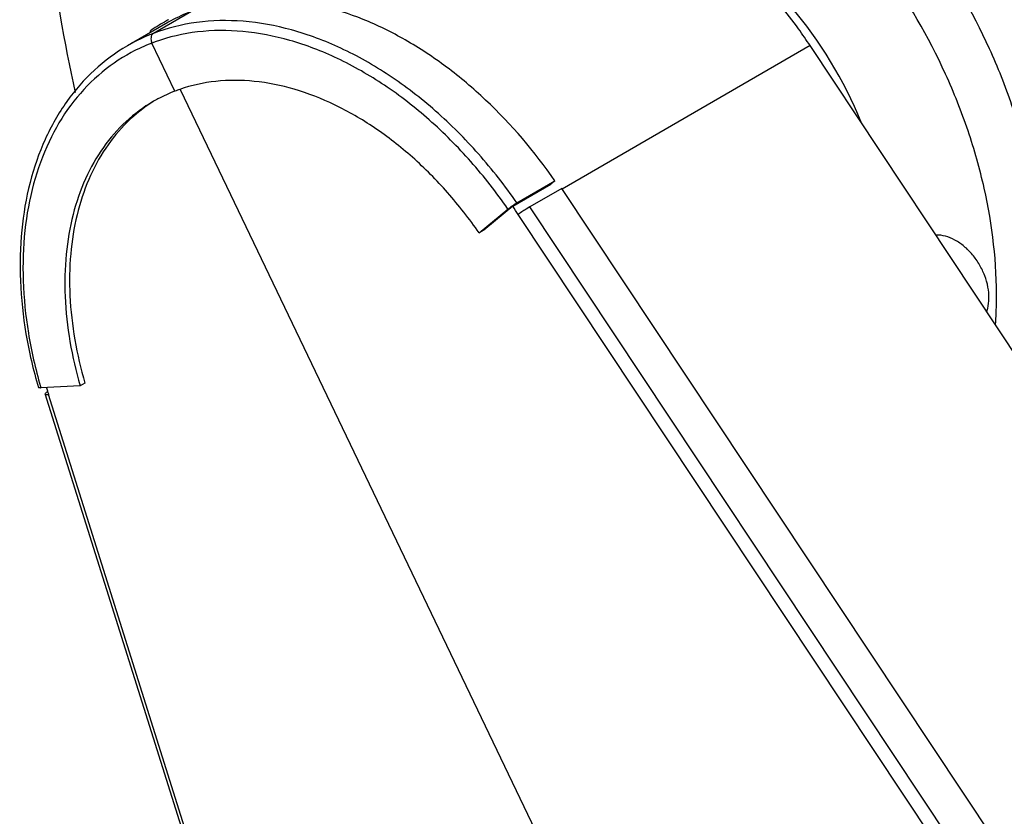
# Model space of a CAD drawing. Header units: inches. Extents: x 0 to 34, y 0 to 22.
# Tile 100 of 175: x 19.3 to 20.9, y 16 to 17.2. Entities that reach past the tile are written whole.
import ezdxf

# ---------------------------------------------------------------- set-up
doc = ezdxf.new("R2010")
doc.units = ezdxf.units.IN
doc.header["$LTSCALE"] = 1.87
doc.header["$MEASUREMENT"] = 0
doc.layers.get('0').update_dxf_attribs({"linetype": 'CONTINUOUS'})
doc.layers.add('3_ALL_AXES', color=7, linetype='CONTINUOUS')
doc.layers.add('7_ALL_FEATURES', color=7, linetype='CONTINUOUS')

msp = doc.modelspace()

# ---------------------------------------------------------------- linework, layer by layer
at = {"color": 7, "linetype": 'Continuous'}
for p, q in [((20.55503, 17.193269), (20.174732, 16.973279)), ((20.878864, 16.705957), (20.55503, 17.193269))]:
    msp.add_line(p, q, dxfattribs=at)
msp.add_open_spline([(20.55503, 17.193269), (20.54927, 17.201937), (20.525733, 17.2359), (20.499555, 17.268041), (20.478595, 17.29076)], degree=3, knots=[0, 0, 0, 0, 0.25188879, 1, 1, 1, 1], dxfattribs=at)
at = {"layer": '3_ALL_AXES', "color": 7, "linetype": 'Continuous'}
msp.add_line((20.358312, 15.522359), (19.589223, 17.125536), dxfattribs=at)
for centre, radius, start, end in [((20.035853, 16.835048), 0.644009, 21.96381, 40.525142), ((20.204263, 16.809266), 0.636644, 356.055866, 359.304503)]:
    msp.add_arc(centre, radius, start, end, dxfattribs=at)
for points, knots in [([(20.90822, 16.840504), (20.90895, 16.898519), (20.898448, 16.987502), (20.86582, 17.102803), (20.81973, 17.218755), (20.740938, 17.354116), (20.638184, 17.470355), (20.545288, 17.545988), (20.451774, 17.605568), (20.352226, 17.645625), (20.252376, 17.660115), (20.18184, 17.658059), (20.115355, 17.643272), (20.074496, 17.624968), (20.055478, 17.613966)], [0, 0, 0, 0, 0.12979445, 0.19809947, 0.26781138, 0.40846361, 0.54613629, 0.61228171, 0.67586505, 0.79387923, 0.84855981, 0.90066528, 0.95084832, 1, 1, 1, 1]), ([(20.84086, 16.801539), (20.84159, 16.859553), (20.831088, 16.948536), (20.79846, 17.063837), (20.75237, 17.17979), (20.673578, 17.315151), (20.570823, 17.431389), (20.477928, 17.507022), (20.384413, 17.566602), (20.284866, 17.606659), (20.185016, 17.62115), (20.114479, 17.619093), (20.047995, 17.604306), (20.007136, 17.586002), (19.988118, 17.575001)], [0, 0, 0, 0, 0.12979445, 0.19809947, 0.26781138, 0.40846361, 0.54613629, 0.61228171, 0.67586505, 0.79387923, 0.84855981, 0.90066528, 0.95084832, 1, 1, 1, 1]), ([(20.829303, 16.805947), (20.829375, 16.811677), (20.828233, 16.823502), (20.823236, 16.840901), (20.815182, 16.857664), (20.80451, 16.872872), (20.791797, 16.8857), (20.77771, 16.895446), (20.762993, 16.901563), (20.752834, 16.902995), (20.748004, 16.902916)], [0, 0, 0, 0, 0.12433487, 0.25575685, 0.3909309, 0.52597309, 0.65701814, 0.78078842, 0.89519881, 1, 1, 1, 1]), ([(20.825999, 16.785541), (20.826529, 16.78711), (20.828452, 16.79375), (20.829237, 16.800696), (20.829303, 16.805947)], [0, 0, 0, 0, 0.23968941, 1, 1, 1, 1])]:
    msp.add_open_spline(points, degree=3, knots=knots, dxfattribs=at)
at = {"layer": '7_ALL_FEATURES', "color": 7, "linetype": 'Continuous'}
for p, q in [((19.60605, 17.245787), (19.547722, 17.212047)), ((19.566104, 17.226742), (19.507777, 17.193001)), ((19.544019, 17.213967), (19.542901, 17.215716)), ((19.580833, 17.123558), (19.545477, 17.197257)), ((20.348179, 15.54348), (19.589223, 17.125536)), ((20.09882, 16.947004), (20.157148, 16.980745)), ((20.10516, 16.952248), (20.163488, 16.985989)), ((20.174063, 16.974435), (20.125068, 16.946093)), ((20.163488, 16.985989), (20.157148, 16.980745)), ((21.554895, 14.896528), (20.174063, 16.974435)), ((20.09882, 16.947004), (20.054576, 16.910402)), ((20.125068, 16.946093), (20.119287, 16.942542)), ((21.505899, 14.868186), (20.125068, 16.946093)), ((20.047266, 16.906174), (20.09151, 16.942775)), ((20.112824, 16.938239), (20.107413, 16.934336)), ((21.970014, 14.131452), (20.107413, 16.934336)), ((20.054576, 16.910402), (20.047266, 16.906174)), ((19.442737, 16.675987), (19.435427, 16.671758)), ((19.374523, 16.670877), (19.374762, 16.670053)), ((19.435427, 16.671758), (19.375257, 16.668355)), ((20.114003, 14.332716), (19.381933, 16.659184)), ((20.140235, 14.264269), (19.386909, 16.658288))]:
    msp.add_line(p, q, dxfattribs=at)
for centre, radius, start, end in [((19.704278, 16.987881), 0.279196, 118.566913, 120.047874), ((19.705105, 16.986457), 0.277594, 118.119778, 120.047093), ((19.706284, 16.984085), 0.280241, 110.957245, 118.103718), ((19.70515, 16.98656), 0.28078, 124.894693, 125.299604), ((19.704716, 16.987191), 0.280014, 121.937943, 124.895582), ((19.704299, 16.987847), 0.279237, 120.048131, 121.936584), ((19.647574, 16.951257), 0.279251, 112.678057, 120.040122), ((19.648197, 16.949795), 0.28084, 110.963042, 112.680334), ((19.643537, 16.941267), 0.274129, 110.959848, 118.320266), ((19.644426, 16.938987), 0.276576, 109.827744, 110.96274), ((19.665579, 16.902342), 0.236893, 109.037824, 110.961338), ((19.664107, 16.905867), 0.23307, 118.013274, 120.079065), ((19.664613, 16.904849), 0.234207, 110.960107, 118.005554), ((19.439084, 16.490218), 0.802437, 33.604853, 34.697808), ((20.242746, 16.75013), 0.228615, 122.685969, 124.631824), ((20.081781, 16.875226), 0.736188, 196.182405, 196.320036), ((20.097594, 16.881959), 0.745051, 196.622074, 196.894297), ((20.099645, 16.882581), 0.747194, 196.894272, 197.111029), ((20.101293, 16.883088), 0.748919, 197.111013, 197.289522), ((20.102742, 16.883539), 0.750436, 197.289521, 197.467243)]:
    msp.add_arc(centre, radius, start, end, dxfattribs=at)
for points, knots in [([(19.428125, 17.121688), (19.410895, 17.199086), (19.391412, 17.31564), (19.379392, 17.470808), (19.376947, 17.619882), (19.390937, 17.799415), (19.421784, 17.938479), (19.442095, 18.004508)], [0, 0, 0, 0, 0.26663233, 0.39625006, 0.52308596, 0.76770385, 1, 1, 1, 1]), ([(20.163488, 16.985989), (20.132521, 17.030713), (20.079834, 17.092722), (19.998916, 17.161092), (19.935871, 17.202816), (19.87104, 17.234693), (19.805713, 17.256049), (19.741243, 17.266373), (19.698767, 17.265667), (19.678327, 17.263316)], [0, 0, 0, 0, 0.27923247, 0.41363831, 0.54291785, 0.66628836, 0.78339023, 0.89438769, 1, 1, 1, 1]), ([(20.10516, 16.952248), (20.08707, 16.978375), (20.048274, 17.027978), (19.982638, 17.093712), (19.911727, 17.148445), (19.837478, 17.190653), (19.761861, 17.219115), (19.68688, 17.232948), (19.614633, 17.231573), (19.568981, 17.220192), (19.547722, 17.212047)], [0, 0, 0, 0, 0.14468539, 0.28591831, 0.42189208, 0.5512959, 0.67335799, 0.78806964, 0.89634701, 1, 1, 1, 1]), ([(20.09151, 16.942775), (20.073971, 16.968105), (20.036382, 17.016224), (19.972842, 17.080098), (19.904206, 17.133451), (19.832312, 17.174822), (19.75903, 17.203047), (19.686265, 17.217271), (19.616004, 17.216937), (19.571431, 17.206673), (19.550613, 17.199167)], [0, 0, 0, 0, 0.14442096, 0.28545365, 0.42132124, 0.55073344, 0.67291034, 0.78780663, 0.89625872, 1, 1, 1, 1]), ([(19.547722, 17.212047), (19.546736, 17.211477), (19.544984, 17.209619), (19.543779, 17.205835), (19.543905, 17.201507), (19.544818, 17.198631), (19.545477, 17.197257)], [0, 0, 0, 0, 0.21063018, 0.44981977, 0.71802767, 1, 1, 1, 1]), ([(19.507777, 17.193001), (19.489657, 17.18252), (19.455279, 17.157141), (19.412541, 17.108132), (19.379334, 17.049433), (19.356311, 16.982649), (19.343819, 16.909401), (19.341992, 16.831373), (19.350788, 16.750345), (19.363376, 16.696312), (19.371291, 16.669282)], [0, 0, 0, 0, 0.10794442, 0.21826392, 0.33297891, 0.45355489, 0.580758, 0.71465818, 0.85476036, 1, 1, 1, 1]), ([(19.51349, 17.182585), (19.495556, 17.172917), (19.461398, 17.14918), (19.418659, 17.102416), (19.385183, 17.045714), (19.361707, 16.98059), (19.348662, 16.908661), (19.346255, 16.831638), (19.354505, 16.751356), (19.366764, 16.697731), (19.374523, 16.670877)], [0, 0, 0, 0, 0.10692362, 0.21613743, 0.33002744, 0.45022222, 0.57756324, 0.71210274, 0.85330587, 1, 1, 1, 1]), ([(20.047266, 16.906174), (20.032393, 16.927654), (20.000529, 16.968478), (19.946701, 17.022734), (19.888561, 17.068149), (19.827645, 17.1035), (19.765517, 17.127809), (19.703771, 17.140352), (19.644062, 17.140658), (19.606081, 17.132412), (19.588306, 17.126278)], [0, 0, 0, 0, 0.14423499, 0.28512628, 0.42091775, 0.55033356, 0.67258879, 0.78761375, 0.89619114, 1, 1, 1, 1]), ([(19.547293, 17.107551), (19.532411, 17.098931), (19.50415, 17.078032), (19.469007, 17.037592), (19.441636, 16.989017), (19.422624, 16.93356), (19.412309, 16.87254), (19.410321, 16.783876), (19.422434, 16.716132), (19.435427, 16.671758)], [0, 0, 0, 0, 0.10677961, 0.21612581, 0.33029068, 0.450775, 0.57832672, 0.71294026, 1, 1, 1, 1]), ([(19.547392, 17.107426), (19.533097, 17.098441), (19.506046, 17.076971), (19.472608, 17.036261), (19.446693, 16.987881), (19.428835, 16.933018), (19.41934, 16.872918), (19.417987, 16.785887), (19.429998, 16.719493), (19.442737, 16.675987)], [0, 0, 0, 0, 0.10667263, 0.21619896, 0.33065249, 0.45138661, 0.57905026, 0.7135891, 1, 1, 1, 1]), ([(20.09151, 16.942775), (20.093633, 16.944532), (20.098126, 16.947786), (20.102748, 16.950853), (20.10516, 16.952248)], [0, 0, 0, 0, 0.49728246, 1, 1, 1, 1]), ([(19.375257, 16.668355), (19.37474, 16.668326), (19.373792, 16.668317), (19.372466, 16.668439), (19.371423, 16.668824), (19.371289, 16.669282)], [0, 0, 0, 0, 0.36883996, 0.66014149, 1, 1, 1, 1]), ([(19.382144, 16.660118), (19.382091, 16.660036), (19.381932, 16.659756), (19.381863, 16.6594), (19.381931, 16.659184)], [0, 0, 0, 0, 0.30164357, 1, 1, 1, 1]), ([(19.381931, 16.659184), (19.382104, 16.658633), (19.383439, 16.658251), (19.385072, 16.65817), (19.386261, 16.658228), (19.386909, 16.658288)], [0, 0, 0, 0, 0.3320386, 0.62569984, 1, 1, 1, 1]), ([(19.385351, 16.662683), (19.384645, 16.662275), (19.383494, 16.661531), (19.382445, 16.660591), (19.382144, 16.660118)], [0, 0, 0, 0, 0.59204378, 1, 1, 1, 1])]:
    msp.add_open_spline(points, degree=3, knots=knots, dxfattribs=at)

doc.saveas('drawing.dxf')
